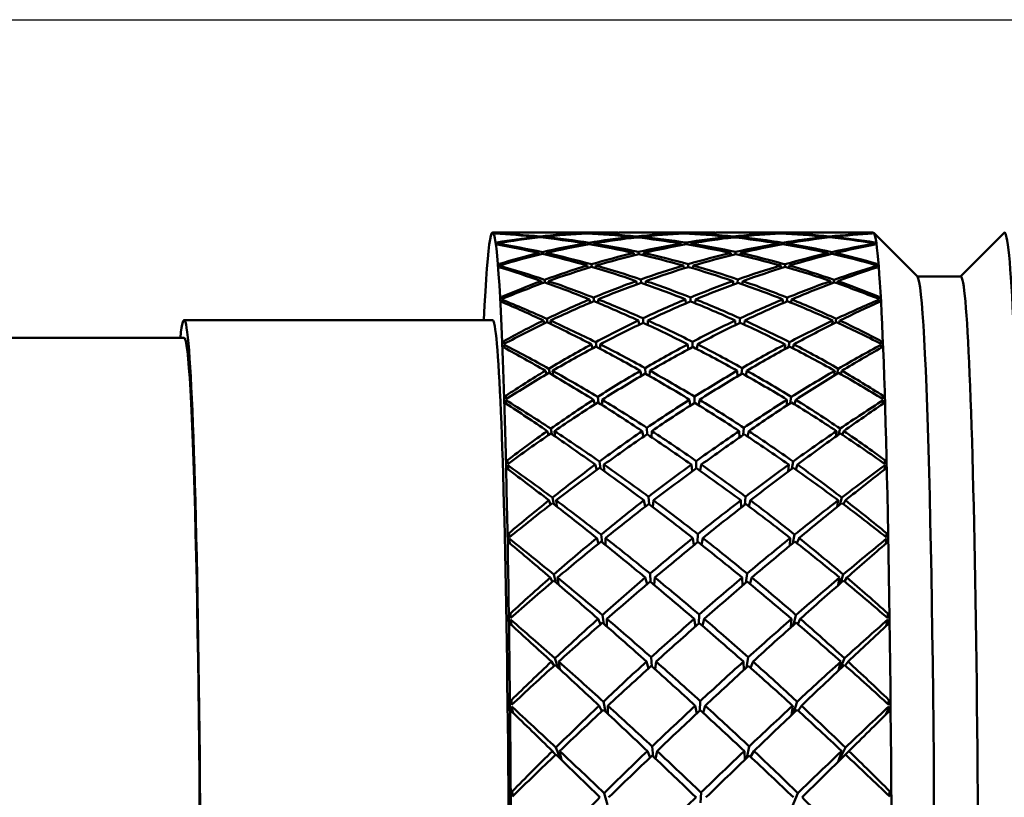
# Model space of a CAD drawing. Header units: inches. Extents: x 0.1 to 33.9, y 0.6 to 21.4.
# Tile 17 of 82: x 11.817 to 12.38, y 11.112 to 11.556. Entities that reach past the tile are written whole.
import ezdxf

# ---------------------------------------------------------------- set-up
doc = ezdxf.new("R2010")
doc.units = ezdxf.units.IN
doc.header["$MEASUREMENT"] = 0
doc.layers.add('Dimension (ANSI)', color=7, linetype='Continuous', lineweight=25)
doc.layers.add('Visible (ANSI)', color=7, linetype='Continuous', lineweight=50)
doc.styles.add('Note Text (ANSI)', font='tahoma.ttf')
doc.dimstyles.new('Default (ANSI)', dxfattribs={"dimtxt": 0.12, "dimasz": 0.098425, "dimexe": 0.125, "dimexo": 0.0625, "dimgap": 0.031496, "dimtad": 0, "dimtih": 1, "dimtoh": 1, "dimrnd": 1e-08, "dimzin": 4, "dimdsep": 46, "dimtxsty": 'Note Text (ANSI)', "dimcen": 0.09, "dimdle": 0.393701, "dimclrd": 256, "dimclre": 256, "dimclrt": 256, "dimadec": 0, "dimazin": 1, "dimtfac": 1, "dimtofl": 0, "dimtmove": 0, "dimatfit": 3, "dimfxl": 1, "dimtolj": 1, "dimtzin": 4, "dimlwd": -1, "dimlwe": -1, "dimarcsym": 0})

# ---------------------------------------------------------------- blocks, each defined once
blk = doc.blocks.new('*D7')
at = {"layer": 'Defpoints', "color": 0, "transparency": 16777216}
for p in [(9.9454, 11.55637), (17.62616, 11.55637), (17.81611, 5.63787)]:
    blk.add_point(p, dxfattribs=at)
at = {"layer": 'Dimension (ANSI)', "transparency": 16777216}
for p, q in [((10.0079, 11.55637), (17.75116, 11.55637)), ((17.62616, 11.45795), (17.62616, 8.69112)), ((17.62616, 5.7363), (17.62616, 8.50313))]:
    blk.add_line(p, q, dxfattribs=at)
for points in [[(17.60975, 11.45795), (17.64256, 11.45795), (17.62616, 11.55637)], [(17.60975, 5.7363), (17.64256, 5.7363), (17.62616, 5.63787)]]:
    blk.add_solid(points, dxfattribs=at)
at = {"layer": 'Dimension (ANSI)', "transparency": 16777216, "insert": (17.47465, 8.65962), "char_height": 0.12, "attachment_point": 1, "style": 'Note Text (ANSI)'}
blk.add_mtext('\\A1;5.92', dxfattribs=at)
blk = doc.blocks.new('*D8')
at = {"layer": 'Defpoints', "color": 0, "transparency": 16777216}
for p in [(9.9454, 11.55637), (18.50004, 11.55637), (16.92524, 4.57587)]:
    blk.add_point(p, dxfattribs=at)
at = {"layer": 'Dimension (ANSI)', "transparency": 16777216}
for p, q in [((10.0079, 11.55637), (18.62504, 11.55637)), ((18.50004, 11.45795), (18.50004, 8.16036)), ((18.50004, 4.6743), (18.50004, 7.97189)), ((16.98774, 4.57587), (18.62504, 4.57587))]:
    blk.add_line(p, q, dxfattribs=at)
for points in [[(18.48364, 11.45795), (18.51645, 11.45795), (18.50004, 11.55637)], [(18.48364, 4.6743), (18.51645, 4.6743), (18.50004, 4.57587)]]:
    blk.add_solid(points, dxfattribs=at)
at = {"layer": 'Dimension (ANSI)', "transparency": 16777216, "insert": (18.34632, 8.12886), "char_height": 0.12, "attachment_point": 1, "style": 'Note Text (ANSI)'}
blk.add_mtext('\\A1;6.98', dxfattribs=at)

msp = doc.modelspace()

# ---------------------------------------------------------------- linework, layer by layer
at = {"layer": 'Visible (ANSI)'}
for p, q in [((12.10246, 11.43482), (12.08731, 11.43482)), ((12.12026, 11.43482), (12.10621, 11.43482)), ((12.11258, 11.43195), (12.11246, 11.4324)), ((12.11442, 11.43261), (12.11451, 11.43217)), ((12.11661, 11.43194), (12.11657, 11.4324)), ((12.15643, 11.43482), (12.12469, 11.43482)), ((12.13876, 11.43419), (12.13871, 11.43443)), ((12.1411, 11.43453), (12.14113, 11.43431)), ((12.14368, 11.43419), (12.14367, 11.43443)), ((12.17474, 11.43482), (12.16178, 11.43482)), ((12.16679, 11.43179), (12.16669, 11.4324)), ((12.16935, 11.43268), (12.16939, 11.43209)), ((12.17215, 11.43181), (12.17218, 11.4324)), ((12.21166, 11.43482), (12.18032, 11.43482)), ((12.19364, 11.43415), (12.19361, 11.43443)), ((12.19637, 11.4343), (12.19637, 11.43454)), ((12.19924, 11.43417), (12.19927, 11.43443)), ((12.2302, 11.43482), (12.21724, 11.43482)), ((12.22205, 11.4324), (12.22207, 11.43178)), ((12.2247, 11.43209), (12.22474, 11.43268)), ((12.22753, 11.4324), (12.22744, 11.43182)), ((12.26729, 11.43482), (12.23555, 11.43482)), ((12.2492, 11.43443), (12.2492, 11.43418)), ((12.25163, 11.43431), (12.25166, 11.43453)), ((12.25417, 11.43443), (12.25412, 11.4342)), ((12.28576, 11.43482), (12.27172, 11.43482)), ((12.27766, 11.4324), (12.27761, 11.43192)), ((12.27961, 11.43216), (12.2797, 11.43261)), ((12.28177, 11.4324), (12.28165, 11.43198)), ((12.30467, 11.43482), (12.28951, 11.43482)), ((12.30412, 11.43445), (12.30412, 11.43456)), ((12.30416, 11.43426), (12.30417, 11.43441)), ((12.32991, 11.40969), (12.30493, 11.43468)), ((12.35453, 11.40982), (12.37938, 11.43468)), ((12.09011, 11.42804), (12.09008, 11.42857)), ((12.14024, 11.4278), (12.14005, 11.42864)), ((12.14244, 11.42905), (12.14255, 11.42821)), ((12.14504, 11.42779), (12.14502, 11.42864)), ((12.19505, 11.42766), (12.19496, 11.42864)), ((12.19771, 11.42814), (12.19771, 11.4291)), ((12.20051, 11.4277), (12.20061, 11.42864)), ((12.25055, 11.42864), (12.25052, 11.42774)), ((12.25289, 11.42817), (12.253, 11.42905)), ((12.25552, 11.42864), (12.25533, 11.42784)), ((12.30544, 11.42873), (12.30547, 11.42921)), ((12.30547, 11.42801), (12.30551, 11.42857)), ((12.11405, 11.42225), (12.11379, 11.42317)), ((12.11576, 11.42364), (12.11594, 11.42266)), ((12.11799, 11.42218), (12.1179, 11.42317)), ((12.16823, 11.4219), (12.16802, 11.42317)), ((12.17068, 11.42378), (12.17076, 11.42252)), ((12.17345, 11.42191), (12.17351, 11.42317)), ((12.22338, 11.42317), (12.22342, 11.42185)), ((12.22599, 11.42248), (12.22608, 11.42378)), ((12.22887, 11.42317), (12.22866, 11.42196)), ((12.27899, 11.42317), (12.27889, 11.42212)), ((12.28083, 11.42261), (12.28103, 11.42364)), ((12.2831, 11.42317), (12.28284, 11.42229)), ((12.09145, 11.41496), (12.09139, 11.41587)), ((12.14168, 11.4146), (12.14137, 11.416)), ((12.14376, 11.41671), (12.14394, 11.41525)), ((12.14636, 11.41453), (12.14633, 11.416)), ((12.19643, 11.41434), (12.19627, 11.416)), ((12.19902, 11.41513), (12.19903, 11.4168)), ((12.20175, 11.41442), (12.20193, 11.416)), ((12.25186, 11.416), (12.25181, 11.41445)), ((12.25411, 11.41517), (12.25432, 11.41671)), ((12.25683, 11.416), (12.25651, 11.41467)), ((12.30673, 11.41615), (12.30679, 11.417)), ((12.30675, 11.4149), (12.30683, 11.41587)), ((12.11705, 11.40789), (12.11734, 11.40636)), ((12.17198, 11.40811), (12.17209, 11.40619)), ((12.22723, 11.4061), (12.22737, 11.40811)), ((12.282, 11.40627), (12.28233, 11.40789)), ((12.35465, 11.40982), (12.32978, 11.40982)), ((12.11548, 11.40582), (12.11508, 11.40716)), ((12.11933, 11.40564), (12.11919, 11.40716)), ((12.16962, 11.40529), (12.16932, 11.40716)), ((12.17471, 11.40528), (12.1748, 11.40716)), ((12.22468, 11.40716), (12.22473, 11.40518)), ((12.23016, 11.40716), (12.22984, 11.40538)), ((12.28028, 11.40716), (12.28011, 11.40556)), ((12.28439, 11.40716), (12.28399, 11.40588)), ((12.09274, 11.39523), (12.09266, 11.39651)), ((12.14307, 11.3948), (12.14263, 11.39669)), ((12.14503, 11.39771), (12.14529, 11.39561)), ((12.14764, 11.39464), (12.1476, 11.39669)), ((12.19776, 11.3944), (12.19754, 11.39669)), ((12.20028, 11.39547), (12.2003, 11.39784)), ((12.20293, 11.39452), (12.20319, 11.39669)), ((12.25313, 11.39669), (12.25304, 11.39452)), ((12.25527, 11.39549), (12.25559, 11.39771)), ((12.2581, 11.39669), (12.25763, 11.39489)), ((12.30797, 11.39692), (12.30806, 11.39811)), ((12.30797, 11.39515), (12.30809, 11.39651)), ((11.91119, 11.38482), (12.08731, 11.38482)), ((12.11829, 11.3856), (12.11869, 11.38352)), ((12.17322, 11.3859), (12.17337, 11.38334)), ((12.2284, 11.3832), (12.22861, 11.3859)), ((12.28309, 11.38339), (12.28356, 11.3856)), ((12.11684, 11.38293), (12.11632, 11.38464)), ((12.12061, 11.3826), (12.12043, 11.38464)), ((12.17096, 11.38222), (12.17055, 11.38464)), ((12.1759, 11.38217), (12.17603, 11.38464)), ((12.22591, 11.38464), (12.22598, 11.38203)), ((12.23139, 11.38464), (12.23094, 11.38234)), ((12.28152, 11.38464), (12.28127, 11.38248)), ((12.28563, 11.38464), (12.28508, 11.38301)), ((11.65635, 11.37482), (11.91119, 11.37482)), ((12.09396, 11.36916), (12.09385, 11.3708)), ((12.1444, 11.36871), (12.14383, 11.37104)), ((12.14623, 11.37233), (12.14658, 11.36961)), ((12.14884, 11.36842), (12.1488, 11.37104)), ((12.19902, 11.36817), (12.19873, 11.37104)), ((12.20147, 11.36949), (12.2015, 11.3725)), ((12.20403, 11.36832), (12.20439, 11.37104)), ((12.25433, 11.37104), (12.2542, 11.36826)), ((12.25635, 11.36944), (12.25679, 11.37233)), ((12.25929, 11.37104), (12.25868, 11.36882)), ((12.30911, 11.36904), (12.30929, 11.3708)), ((12.30914, 11.37134), (12.30926, 11.37284)), ((12.11945, 11.35714), (12.11998, 11.35449)), ((12.17438, 11.35751), (12.17456, 11.35433)), ((12.22948, 11.35414), (12.22977, 11.35751)), ((12.28407, 11.35431), (12.28472, 11.35714)), ((12.11814, 11.35393), (12.11747, 11.35595)), ((12.12182, 11.35342), (12.12158, 11.35595)), ((12.17223, 11.35305), (12.17171, 11.35595)), ((12.17701, 11.35294), (12.17719, 11.35595)), ((12.22706, 11.35595), (12.22715, 11.35276)), ((12.23255, 11.35595), (12.23196, 11.3532)), ((12.28267, 11.35595), (12.28233, 11.35324)), ((12.28678, 11.35595), (12.28609, 11.35403)), ((12.09496, 11.33973), (12.09483, 11.3416)), ((12.14734, 11.34099), (12.14779, 11.33766)), ((12.20256, 11.33757), (12.20262, 11.34119)), ((12.25731, 11.33743), (12.2579, 11.34099)), ((12.31022, 11.33982), (12.31037, 11.3416)), ((12.0951, 11.33716), (12.09496, 11.33916)), ((12.14565, 11.33674), (12.14494, 11.33944)), ((12.14995, 11.3363), (12.1499, 11.33944)), ((12.2002, 11.33606), (12.19984, 11.33944)), ((12.20503, 11.33625), (12.2055, 11.33944)), ((12.25543, 11.33944), (12.25525, 11.33609)), ((12.2604, 11.33944), (12.25962, 11.33688)), ((12.31014, 11.337), (12.3104, 11.33916)), ((12.17544, 11.32339), (12.17567, 11.31963)), ((12.23044, 11.31938), (12.23083, 11.32339)), ((12.11934, 11.3193), (12.11853, 11.32156)), ((12.12051, 11.32295), (12.12121, 11.31973)), ((12.12294, 11.31854), (12.12264, 11.32156)), ((12.17341, 11.31825), (12.17276, 11.32156)), ((12.178, 11.31807), (12.17825, 11.32156)), ((12.22812, 11.32156), (12.22822, 11.31783)), ((12.23361, 11.32156), (12.23286, 11.31844)), ((12.28373, 11.32156), (12.28326, 11.3183)), ((12.28491, 11.31948), (12.28579, 11.32295)), ((12.28784, 11.32156), (12.28697, 11.31942)), ((12.09599, 11.30274), (12.09584, 11.30488)), ((12.09615, 11.29973), (12.09596, 11.30206)), ((12.14682, 11.29941), (12.14594, 11.30238)), ((12.14835, 11.30417), (12.14892, 11.30025)), ((12.15096, 11.29877), (12.15091, 11.30238)), ((12.20129, 11.29858), (12.20085, 11.30238)), ((12.20354, 11.30022), (12.20362, 11.3044)), ((12.20591, 11.29881), (12.2065, 11.30238)), ((12.25644, 11.30238), (12.25619, 11.29849)), ((12.25813, 11.29994), (12.25891, 11.30417)), ((12.26141, 11.30238), (12.26044, 11.29957)), ((12.31105, 11.29952), (12.3114, 11.30206)), ((12.31119, 11.30284), (12.31138, 11.30488)), ((12.17639, 11.28407), (12.17667, 11.27977)), ((12.23127, 11.27944), (12.23178, 11.28407)), ((12.11947, 11.28199), (12.12046, 11.27958)), ((12.12236, 11.27976), (12.12146, 11.28357)), ((12.12359, 11.28199), (12.12397, 11.27851)), ((12.1745, 11.27838), (12.17371, 11.28199)), ((12.17887, 11.2781), (12.17919, 11.28199)), ((12.22907, 11.28199), (12.22918, 11.27781)), ((12.23455, 11.28199), (12.23362, 11.2786)), ((12.28404, 11.27819), (12.28468, 11.28199)), ((12.28673, 11.28357), (12.28556, 11.27941)), ((12.28773, 11.27971), (12.28879, 11.28199)), ((12.0969, 11.26088), (12.09673, 11.26325)), ((12.14996, 11.25795), (12.14924, 11.26246)), ((12.20439, 11.25804), (12.20451, 11.26271)), ((12.2598, 11.26246), (12.25876, 11.25755)), ((12.31204, 11.26101), (12.31227, 11.26325)), ((12.09708, 11.25746), (12.09684, 11.2601)), ((12.14682, 11.26047), (12.14789, 11.25731)), ((12.15179, 11.26047), (12.15184, 11.25643)), ((12.20227, 11.25632), (12.20173, 11.26047)), ((12.20663, 11.2566), (12.20738, 11.26047)), ((12.25698, 11.25607), (12.25732, 11.26047)), ((12.2611, 11.2575), (12.26229, 11.26047)), ((12.31178, 11.25715), (12.3118, 11.25721)), ((12.3118, 11.25721), (12.31179, 11.25716)), ((12.3118, 11.25721), (12.31228, 11.2601)), ((12.12347, 11.23517), (12.12228, 11.23963)), ((12.17755, 11.23538), (12.17721, 11.24017)), ((12.2326, 11.24017), (12.23193, 11.23495)), ((12.28756, 11.23963), (12.28593, 11.23466)), ((12.12029, 11.23789), (12.12147, 11.23541)), ((12.1244, 11.23789), (12.1249, 11.23395)), ((12.17453, 11.23789), (12.1755, 11.23408)), ((12.18001, 11.23789), (12.17958, 11.23368)), ((12.23001, 11.23331), (12.22988, 11.23789)), ((12.2342, 11.23434), (12.23537, 11.23789)), ((12.28462, 11.23351), (12.28549, 11.23789)), ((12.28832, 11.23556), (12.2896, 11.23789)), ((12.09768, 11.21482), (12.09749, 11.21737)), ((12.15092, 11.21141), (12.14999, 11.21651)), ((12.20509, 11.21168), (12.20527, 11.21679)), ((12.26055, 11.21651), (12.25914, 11.21085)), ((12.31274, 11.21497), (12.31303, 11.21737)), ((12.09784, 11.21165), (12.09759, 11.21395)), ((12.09784, 11.21165), (12.09805, 11.21087)), ((12.0979, 11.211), (12.09784, 11.21165)), ((12.09796, 11.21095), (12.09794, 11.2113)), ((12.14757, 11.21434), (12.14887, 11.21113)), ((12.15254, 11.21434), (12.15259, 11.20995)), ((12.20316, 11.20997), (12.20248, 11.21434)), ((12.20716, 11.21032), (12.20813, 11.21434)), ((12.2576, 11.20946), (12.25807, 11.21434)), ((12.26157, 11.21135), (12.26304, 11.21434)), ((12.31207, 11.21033), (12.31253, 11.21165)), ((12.31219, 11.21044), (12.31224, 11.2108)), ((12.31253, 11.21165), (12.31234, 11.21058)), ((12.31253, 11.21165), (12.31303, 11.21395)), ((12.12097, 11.18993), (12.1224, 11.1875)), ((12.12461, 11.18658), (12.12296, 11.1918)), ((12.12508, 11.18993), (12.12576, 11.18552)), ((12.17641, 11.18607), (12.1752, 11.18993)), ((12.1779, 11.19239), (12.17832, 11.18714)), ((12.18011, 11.18553), (12.18068, 11.18993)), ((12.23056, 11.18993), (12.23071, 11.18505)), ((12.23237, 11.18657), (12.23329, 11.19239)), ((12.23604, 11.18993), (12.23458, 11.18638)), ((12.28489, 11.18486), (12.28617, 11.18993)), ((12.28824, 11.1918), (12.28587, 11.18578)), ((12.28872, 11.18767), (12.29028, 11.18993)), ((12.09832, 11.16529), (12.0981, 11.16797)), ((12.1506, 11.16705), (12.15186, 11.1613)), ((12.20563, 11.16185), (12.20588, 11.16735)), ((12.25911, 11.16044), (12.26116, 11.16705)), ((12.31329, 11.16547), (12.31364, 11.16797)), ((12.09844, 11.16266), (12.09819, 11.16433)), ((12.09844, 11.16266), (12.09914, 11.16056)), ((12.09862, 11.16106), (12.09844, 11.16266)), ((12.09866, 11.16103), (12.09856, 11.16229)), ((12.09868, 11.16101), (12.09868, 11.16101)), ((12.09868, 11.16101), (12.09868, 11.16101)), ((12.09868, 11.161), (12.09868, 11.16101)), ((12.14978, 11.16163), (12.14817, 11.16474)), ((12.1532, 11.16005), (12.15314, 11.16474)), ((12.20395, 11.16029), (12.20308, 11.16474)), ((12.20747, 11.16072), (12.20873, 11.16474)), ((12.25867, 11.16474), (12.25798, 11.15936)), ((12.26364, 11.16474), (12.26182, 11.16188)), ((12.31172, 11.15954), (12.31313, 11.16266)), ((12.31264, 11.16101), (12.31191, 11.15973)), ((12.3124, 11.16022), (12.31264, 11.16101)), ((12.31256, 11.16038), (12.31278, 11.16189)), ((12.31256, 11.16037), (12.31264, 11.16101)), ((12.31313, 11.16266), (12.31261, 11.16042)), ((12.31313, 11.16266), (12.31363, 11.16433)), ((12.12326, 11.13665), (12.12149, 11.13888)), ((12.12349, 11.14086), (12.12601, 11.13449)), ((12.12662, 11.13389), (12.1256, 11.13888)), ((12.17729, 11.13516), (12.17572, 11.13888)), ((12.17843, 11.14147), (12.17898, 11.13581)), ((12.18041, 11.13445), (12.18121, 11.13888)), ((12.23108, 11.13888), (12.23128, 11.1338)), ((12.2325, 11.13498), (12.23382, 11.14147)), ((12.23657, 11.13888), (12.23468, 11.13552)), ((12.28669, 11.13888), (12.28457, 11.13272)), ((12.28482, 11.13297), (12.28877, 11.14086)), ((12.2908, 11.13888), (12.28888, 11.13683)), ((12.09881, 11.11307), (12.09855, 11.11582)), ((12.20596, 11.10933), (12.20633, 11.11517)), ((12.31365, 11.11328), (12.31409, 11.11582)), ((12.15105, 11.11486), (12.15294, 11.10822)), ((12.25826, 11.10668), (12.26161, 11.11486))]:
    msp.add_line(p, q, dxfattribs=at)
for centre, major_axis, ratio, start_param, end_param in [((12.08731, 10.99387), (0, -0.44094), 0.024389, 5.802346, 9.905617), ((12.37965, 10.99387), (0, -0.44094), 0.024389, 6.258786, 9.449177), ((12.23675, 10.99387), (-0.3428, 0.36421), 0.725071, 5.679876, 5.71827), ((12.11814, 10.99387), (-0.0302, 0.44094), 0.038742, 6.239672, 6.246597), ((12.15522, 10.99387), (0.29658, -0.35303), 0.890839, 2.49912, 2.53998), ((12.11814, 10.99387), (-0.02951, 0.44094), 0.004166, 6.233066, 6.239991), ((12.15522, 10.99387), (-0.36968, 0.31872), 0.82424, 5.420291, 5.477349), ((12.23675, 10.99387), (0.38355, -0.357), 0.674772, 2.409605, 2.464484), ((12.23675, 10.99387), (-0.31826, 0.35359), 0.8278, 5.747544, 5.802424), ((12.15522, 10.99387), (-0.14083, -0.41901), 0.975208, 3.5678, 3.624858), ((12.23675, 10.99387), (-0.31826, 0.35359), 0.8278, 5.684713, 5.742799), ((12.23675, 10.99387), (0.38355, -0.357), 0.674772, 2.346773, 2.404859), ((12.15522, 10.99387), (-0.14083, -0.41901), 0.975208, 3.505901, 3.563054), ((12.15522, 10.99387), (-0.36968, 0.31872), 0.82424, 5.358392, 5.415545), ((12.23675, 10.99387), (0.37327, -0.33514), 0.767703, 2.392284, 2.434172), ((12.15522, 10.99387), (-0.38634, 0.25592), 0.929429, 5.295394, 5.336581), ((12.23675, 10.99387), (-0.31826, 0.35359), 0.8278, 5.636585, 5.679035), ((12.23675, 10.99387), (0.37327, -0.33514), 0.767703, 2.329452, 2.386606), ((12.23675, 10.99387), (-0.26127, 0.36615), 0.940387, 5.796901, 5.854055), ((12.15522, 10.99387), (-0.14083, -0.41901), 0.975208, 3.458335, 3.500223), ((12.15522, 10.99387), (-0.38634, 0.25592), 0.929429, 5.233114, 5.289717), ((12.15522, 10.99387), (-0.30699, -0.35217), 0.864334, 3.898237, 3.954839), ((12.23675, 10.99387), (-0.26127, 0.36615), 0.940387, 5.734069, 5.790671), ((12.23675, 10.99387), (0.37327, -0.33514), 0.767703, 2.26662, 2.323222), ((12.15522, 10.99387), (-0.30699, -0.35217), 0.864334, 3.835588, 3.892008), ((12.15522, 10.99387), (-0.38634, 0.25592), 0.929429, 5.170465, 5.226885), ((12.23675, 10.99387), (0.37034, -0.30146), 0.868944, 2.281673, 2.323561), ((12.15522, 10.99387), (0.39372, 0.23995), 0.939612, 0.959916, 1.001572), ((12.23675, 10.99387), (-0.26127, 0.36615), 0.940387, 5.685691, 5.727657), ((12.23675, 10.99387), (0.37034, -0.30146), 0.868944, 2.218841, 2.27526), ((12.23675, 10.99387), (0.27295, 0.36072), 0.92912, 0.717492, 0.773911), ((12.15522, 10.99387), (-0.30699, -0.35217), 0.864334, 3.787288, 3.829176), ((12.15522, 10.99387), (0.39372, 0.23995), 0.939612, 0.896901, 0.953504), ((12.15522, 10.99387), (-0.33551, -0.36016), 0.758221, 3.867492, 3.924094), ((12.23675, 10.99387), (0.27295, 0.36072), 0.92912, 0.65466, 0.711262), ((12.23675, 10.99387), (0.37034, -0.30146), 0.868944, 2.156009, 2.212611), ((12.15522, 10.99387), (-0.33551, -0.36016), 0.758221, 3.804108, 3.861262), ((12.15522, 10.99387), (0.39372, 0.23995), 0.939612, 0.833518, 0.890672), ((12.23675, 10.99387), (-0.44208, 0.10544), 0.968506, 4.911955, 4.953843), ((12.15522, 10.99387), (0.36946, 0.31533), 0.83425, 0.737793, 0.779945), ((12.23675, 10.99387), (0.27295, 0.36072), 0.92912, 0.607543, 0.648982), ((12.23675, 10.99387), (-0.44208, 0.10544), 0.968506, 4.849123, 4.906277), ((12.23675, 10.99387), (0.32112, 0.35433), 0.817299, 0.742243, 0.799397), ((12.15522, 10.99387), (-0.33551, -0.36016), 0.758221, 3.756542, 3.79843), ((12.15522, 10.99387), (0.36946, 0.31533), 0.83425, 0.674029, 0.732115), ((12.15522, 10.99387), (-0.35592, -0.37278), 0.661721, 3.81453, 3.872616), ((12.23675, 10.99387), (0.32112, 0.35433), 0.817299, 0.68044, 0.737497), ((12.23675, 10.99387), (-0.44208, 0.10544), 0.968506, 4.787319, 4.844377), ((12.15522, 10.99387), (-0.35592, -0.37278), 0.661721, 3.754905, 3.809784), ((12.15522, 10.99387), (0.36946, 0.31533), 0.83425, 0.614404, 0.669283), ((12.23675, 10.99387), (-0.37354, -0.28798), 0.893926, 3.95985, 4.00071), ((12.15522, 10.99387), (0.37639, 0.34311), 0.73585, 0.645196, 0.683373), ((12.27384, 10.99387), (-0.03015, -0.44094), 0.009809, 3.101404, 3.108328), ((12.27384, 10.99387), (-0.02957, -0.44094), 0.044395, 3.094729, 3.101654), ((12.30467, 10.99387), (0, -0.44094), 0.024389, 0, 3.141593), ((12.11814, 10.99387), (-0.03074, 0.44094), 0.030093, 6.114564, 6.121488), ((12.11814, 10.99387), (-0.02816, 0.44094), 0.004027, 0.168322, 0.175247), ((12.15522, 10.99387), (-0.37738, 0.3453), 0.72667, 5.386357, 5.443415), ((12.23675, 10.99387), (0.39488, -0.37463), 0.588957, 2.355634, 2.410513), ((12.23675, 10.99387), (-0.26127, 0.36615), 0.940387, 5.859733, 5.917819), ((12.15522, 10.99387), (-0.30699, -0.35217), 0.864334, 3.960517, 4.017671), ((12.23675, 10.99387), (0.38355, -0.357), 0.674772, 2.283941, 2.341095), ((12.15522, 10.99387), (-0.36968, 0.31872), 0.82424, 5.296112, 5.352714), ((12.23675, 10.99387), (0.27295, 0.36072), 0.92912, 0.780323, 0.836925), ((12.15522, 10.99387), (-0.33551, -0.36016), 0.758221, 3.930507, 3.986926), ((12.23675, 10.99387), (0.37327, -0.33514), 0.767703, 2.203788, 2.260208), ((12.15522, 10.99387), (-0.38634, 0.25592), 0.929429, 5.107451, 5.164053), ((12.23675, 10.99387), (0.32112, 0.35433), 0.817299, 0.805075, 0.861677), ((12.15522, 10.99387), (-0.35592, -0.37278), 0.661721, 3.878294, 3.935448), ((12.23675, 10.99387), (0.37034, -0.30146), 0.868944, 2.093177, 2.150331), ((12.15522, 10.99387), (0.39372, 0.23995), 0.939612, 0.769754, 0.82784), ((12.23675, 10.99387), (0.34484, 0.36545), 0.715533, 0.762457, 0.819515), ((12.15522, 10.99387), (-0.3731, -0.38563), 0.57312, 3.823396, 3.878276), ((12.27384, 10.99387), (-0.03073, -0.44094), 0.01845, 2.976355, 2.983279), ((12.27384, 10.99387), (0.02824, 0.44094), 0.052608, 6.11105, 6.117975), ((12.23675, 10.99387), (-0.26127, 0.36615), 0.940387, 5.922565, 5.977444), ((12.15522, 10.99387), (-0.30699, -0.35217), 0.864334, 4.022417, 4.079475), ((12.23675, 10.99387), (0.39488, -0.37463), 0.588957, 2.292802, 2.350888), ((12.15522, 10.99387), (-0.37738, 0.3453), 0.72667, 5.324457, 5.381611), ((12.23675, 10.99387), (0.27295, 0.36072), 0.92912, 0.843155, 0.900309), ((12.15522, 10.99387), (-0.33551, -0.36016), 0.758221, 3.993156, 4.049758), ((12.23675, 10.99387), (0.38355, -0.357), 0.674772, 2.221109, 2.277712), ((12.15522, 10.99387), (-0.36968, 0.31872), 0.82424, 5.233462, 5.289882), ((12.23675, 10.99387), (0.32112, 0.35433), 0.817299, 0.867907, 0.924326), ((12.15522, 10.99387), (-0.35592, -0.37278), 0.661721, 3.941677, 3.99828), ((12.23675, 10.99387), (0.37327, -0.33514), 0.767703, 2.140956, 2.197559), ((12.15522, 10.99387), (-0.38634, 0.25592), 0.929429, 5.044067, 5.101221), ((12.23675, 10.99387), (0.34484, 0.36545), 0.715533, 0.824261, 0.881415), ((12.15522, 10.99387), (-0.3731, -0.38563), 0.57312, 3.883021, 3.941107), ((12.23675, 10.99387), (0.37034, -0.30146), 0.868944, 2.031373, 2.088431), ((12.15522, 10.99387), (0.39372, 0.23995), 0.939612, 0.710129, 0.765008), ((12.11814, 10.99387), (-0.03081, 0.44094), 0.021358, 5.989506, 5.99643), ((12.11814, 10.99387), (-0.02637, 0.44094), 0.011782, 0.293539, 0.300463), ((12.15522, 10.99387), (-0.38843, 0.36499), 0.636976, 5.336152, 5.39321), ((12.23675, 10.99387), (0.40576, -0.3896), 0.508954, 2.298134, 2.353013), ((12.23675, 10.99387), (0.27295, 0.36072), 0.92912, 0.905987, 0.964073), ((12.15522, 10.99387), (-0.33551, -0.36016), 0.758221, 4.055436, 4.11259), ((12.23675, 10.99387), (0.39488, -0.37463), 0.588957, 2.22997, 2.287124), ((12.15522, 10.99387), (-0.37738, 0.3453), 0.72667, 5.262177, 5.31878), ((12.23675, 10.99387), (0.32112, 0.35433), 0.817299, 0.930739, 0.987341), ((12.15522, 10.99387), (-0.35592, -0.37278), 0.661721, 4.004692, 4.061111), ((12.23675, 10.99387), (0.38355, -0.357), 0.674772, 2.158278, 2.214697), ((12.15522, 10.99387), (-0.36968, 0.31872), 0.82424, 5.170448, 5.22705), ((12.23675, 10.99387), (0.34484, 0.36545), 0.715533, 0.887093, 0.943695), ((12.15522, 10.99387), (-0.3731, -0.38563), 0.57312, 3.946785, 4.003939), ((12.23675, 10.99387), (0.37327, -0.33514), 0.767703, 2.078125, 2.135279), ((12.15522, 10.99387), (-0.38634, 0.25592), 0.929429, 4.980303, 5.038389), ((12.23675, 10.99387), (0.36364, 0.37837), 0.622644, 0.833481, 0.890539), ((12.15522, 10.99387), (-0.38807, -0.39767), 0.490906, 3.889514, 3.944394), ((12.27384, 10.99387), (-0.03082, -0.44094), 0.027184, 2.851305, 2.85823), ((12.27384, 10.99387), (0.02646, 0.44094), 0.060386, 5.985641, 5.992566), ((11.91119, 10.99387), (0, 0.39094), 0.024389, 2.914926, 6.509852), ((12.32966, 10.99387), (0, -0.41594), 0.024389, 0.024399, 3.117193), ((12.35465, 10.99387), (0, -0.41594), 0.024389, 0, 3.141593), ((12.23675, 10.99387), (0.27295, 0.36072), 0.92912, 0.968819, 1.023698), ((12.15522, 10.99387), (-0.33551, -0.36016), 0.758221, 4.117335, 4.174393), ((12.23675, 10.99387), (0.40576, -0.3896), 0.508954, 2.235302, 2.293388), ((12.15522, 10.99387), (-0.38843, 0.36499), 0.636976, 5.274252, 5.331406), ((12.23675, 10.99387), (0.32112, 0.35433), 0.817299, 0.993571, 1.050725), ((12.15522, 10.99387), (-0.35592, -0.37278), 0.661721, 4.067341, 4.123943), ((12.23675, 10.99387), (0.39488, -0.37463), 0.588957, 2.167139, 2.223741), ((12.15522, 10.99387), (-0.37738, 0.3453), 0.72667, 5.199528, 5.255948), ((12.23675, 10.99387), (0.34484, 0.36545), 0.715533, 0.949925, 1.006344), ((12.15522, 10.99387), (-0.3731, -0.38563), 0.57312, 4.010169, 4.066771), ((12.23675, 10.99387), (0.38355, -0.357), 0.674772, 2.095446, 2.152048), ((12.15522, 10.99387), (-0.36968, 0.31872), 0.82424, 5.107064, 5.164218), ((12.23675, 10.99387), (0.36364, 0.37837), 0.622644, 0.895285, 0.952439), ((12.15522, 10.99387), (-0.38807, -0.39767), 0.490906, 3.949139, 4.007225), ((12.23675, 10.99387), (0.37327, -0.33514), 0.767703, 2.016321, 2.073379), ((12.15522, 10.99387), (-0.38634, 0.25592), 0.929429, 4.920678, 4.975557), ((12.11814, 10.99387), (-0.0304, 0.44094), 0.012671, 5.864461, 5.871385), ((12.11814, 10.99387), (-0.02417, 0.44094), 0.018976, 0.418867, 0.425792), ((12.15522, 10.99387), (-0.39967, 0.38136), 0.553817, 5.280335, 5.337393), ((12.23675, 10.99387), (0.32112, 0.35433), 0.817299, 1.056403, 1.114489), ((12.15522, 10.99387), (-0.38843, 0.36499), 0.636976, 5.211972, 5.268574), ((12.23675, 10.99387), (0.34484, 0.36545), 0.715533, 1.012757, 1.069359), ((12.15522, 10.99387), (-0.37738, 0.3453), 0.72667, 5.136514, 5.193116), ((12.23675, 10.99387), (0.36364, 0.37837), 0.622644, 0.958117, 1.014719), ((12.15522, 10.99387), (-0.36968, 0.31872), 0.82424, 5.0433, 5.101386), ((12.23675, 10.99387), (0.3798, 0.39095), 0.536965, 0.900731, 0.957789), ((12.27384, 10.99387), (-0.03043, -0.44094), 0.035877, 2.726218, 2.733142), ((12.27384, 10.99387), (0.02427, 0.44094), 0.067608, 5.860075, 5.866999), ((12.23675, 10.99387), (-0.4156, 0.40243), 0.43365, 5.380416, 5.435295), ((12.15522, 10.99387), (-0.35592, -0.37278), 0.661721, 4.129621, 4.186775), ((12.23675, 10.99387), (0.40576, -0.3896), 0.508954, 2.17247, 2.229624), ((12.15522, 10.99387), (-0.3731, -0.38563), 0.57312, 4.073184, 4.129603), ((12.23675, 10.99387), (0.39488, -0.37463), 0.588957, 2.104307, 2.160726), ((12.15522, 10.99387), (-0.38807, -0.39767), 0.490906, 4.012903, 4.070057), ((12.23675, 10.99387), (0.38355, -0.357), 0.674772, 2.032614, 2.089768), ((12.15522, 10.99387), (-0.40113, -0.4085), 0.413839, 3.954409, 4.009288), ((12.08731, 10.99387), (0, -0.39094), 0.024389, 0, 3.141593), ((12.23675, 10.99387), (0.32112, 0.35433), 0.817299, 1.119234, 1.174114), ((12.15522, 10.99387), (-0.35592, -0.37278), 0.661721, 4.191521, 4.248579), ((12.23675, 10.99387), (-0.4156, 0.40243), 0.43365, 5.317584, 5.37567), ((12.15522, 10.99387), (-0.39967, 0.38136), 0.553817, 5.218435, 5.275589), ((12.23675, 10.99387), (0.34484, 0.36545), 0.715533, 1.075589, 1.132742), ((12.15522, 10.99387), (-0.3731, -0.38563), 0.57312, 4.135833, 4.192435), ((12.23675, 10.99387), (0.40576, -0.3896), 0.508954, 2.109639, 2.166241), ((12.15522, 10.99387), (-0.38843, 0.36499), 0.636976, 5.149323, 5.205742), ((12.23675, 10.99387), (0.36364, 0.37837), 0.622644, 1.020948, 1.077368), ((12.15522, 10.99387), (-0.38807, -0.39767), 0.490906, 4.076287, 4.132889), ((12.23675, 10.99387), (0.39488, -0.37463), 0.588957, 2.041475, 2.098077), ((12.15522, 10.99387), (-0.37738, 0.3453), 0.72667, 5.07313, 5.130284), ((12.23675, 10.99387), (0.3798, 0.39095), 0.536965, 0.962535, 1.019689), ((12.15522, 10.99387), (-0.40113, -0.4085), 0.413839, 4.014034, 4.07212), ((12.23675, 10.99387), (0.38355, -0.357), 0.674772, 1.97081, 2.027868), ((12.15522, 10.99387), (-0.36968, 0.31872), 0.82424, 4.983675, 5.038554), ((11.91119, 10.99387), (0, 0.38094), 0.024389, 3.141593, 6.283185), ((12.11814, 10.99387), (-0.02951, 0.44094), 0.004166, 5.739392, 5.746316), ((12.11814, 10.99387), (-0.02158, 0.44094), 0.025495, 0.544323, 0.551248), ((12.15522, 10.99387), (-0.41015, 0.39538), 0.475966, 5.221922, 5.27898), ((12.23675, 10.99387), (-0.42414, 0.41333), 0.362107, 5.320046, 5.374925), ((12.23675, 10.99387), (0.34484, 0.36545), 0.715533, 1.13842, 1.196506), ((12.15522, 10.99387), (-0.3731, -0.38563), 0.57312, 4.198113, 4.255267), ((12.23675, 10.99387), (-0.4156, 0.40243), 0.43365, 5.254752, 5.311906), ((12.15522, 10.99387), (-0.39967, 0.38136), 0.553817, 5.156155, 5.212757), ((12.23675, 10.99387), (0.36364, 0.37837), 0.622644, 1.08378, 1.140382), ((12.15522, 10.99387), (-0.38807, -0.39767), 0.490906, 4.139302, 4.195721), ((12.23675, 10.99387), (0.40576, -0.3896), 0.508954, 2.046807, 2.103226), ((12.15522, 10.99387), (-0.38843, 0.36499), 0.636976, 5.086309, 5.142911), ((12.23675, 10.99387), (0.3798, 0.39095), 0.536965, 1.025367, 1.081969), ((12.15522, 10.99387), (-0.40113, -0.4085), 0.413839, 4.077798, 4.134952), ((12.23675, 10.99387), (0.39488, -0.37463), 0.588957, 1.978643, 2.035797), ((12.15522, 10.99387), (-0.37738, 0.3453), 0.72667, 5.009366, 5.067452), ((12.23675, 10.99387), (0.39393, 0.4025), 0.457108, 0.966233, 1.023291), ((12.15522, 10.99387), (-0.4124, -0.41793), 0.340899, 4.01858, 4.07346), ((12.27384, 10.99387), (-0.02957, -0.44094), 0.044395, 2.601055, 2.60798), ((12.27384, 10.99387), (0.02169, 0.44094), 0.074157, 5.734337, 5.741262), ((12.23675, 10.99387), (0.34484, 0.36545), 0.715533, 1.201252, 1.256131), ((12.15522, 10.99387), (-0.3731, -0.38563), 0.57312, 4.260012, 4.31707), ((12.23675, 10.99387), (-0.42414, 0.41333), 0.362107, 5.257214, 5.3153), ((12.15522, 10.99387), (-0.41015, 0.39538), 0.475966, 5.160022, 5.217176), ((12.23675, 10.99387), (0.36364, 0.37837), 0.622644, 1.146612, 1.203766), ((12.15522, 10.99387), (-0.38807, -0.39767), 0.490906, 4.201951, 4.258553), ((12.23675, 10.99387), (-0.4156, 0.40243), 0.43365, 5.19192, 5.248522), ((12.15522, 10.99387), (-0.39967, 0.38136), 0.553817, 5.093506, 5.149925), ((12.23675, 10.99387), (0.3798, 0.39095), 0.536965, 1.088199, 1.144618), ((12.15522, 10.99387), (-0.40113, -0.4085), 0.413839, 4.141181, 4.197783), ((12.23675, 10.99387), (0.40576, -0.3896), 0.508954, 1.983975, 2.040577), ((12.15522, 10.99387), (-0.38843, 0.36499), 0.636976, 5.022925, 5.080079), ((12.23675, 10.99387), (0.39393, 0.4025), 0.457108, 1.028037, 1.085191), ((12.15522, 10.99387), (-0.4124, -0.41793), 0.340899, 4.078205, 4.136291), ((12.23675, 10.99387), (0.39488, -0.37463), 0.588957, 1.916839, 1.973897), ((12.15522, 10.99387), (-0.37738, 0.3453), 0.72667, 4.949741, 5.00462), ((12.11814, 10.99387), (-0.02816, 0.44094), 0.004027, 0.661997, 0.668921), ((12.27384, 10.99387), (0.02824, 0.44094), 0.052608, 5.617376, 5.624301), ((12.11814, 10.99387), (-0.01865, 0.44094), 0.031237, 0.669913, 0.676838), ((12.15522, 10.99387), (-0.41946, 0.40736), 0.402389, 5.162091, 5.219149), ((12.23675, 10.99387), (-0.43122, 0.42239), 0.29353, 5.258998, 5.313877), ((12.23675, 10.99387), (0.36364, 0.37837), 0.622644, 1.209444, 1.26753), ((12.15522, 10.99387), (-0.38807, -0.39767), 0.490906, 4.264231, 4.321385), ((12.23675, 10.99387), (-0.42414, 0.41333), 0.362107, 5.194382, 5.251536), ((12.15522, 10.99387), (-0.41015, 0.39538), 0.475966, 5.097742, 5.154344), ((12.23675, 10.99387), (0.3798, 0.39095), 0.536965, 1.151031, 1.207633), ((12.15522, 10.99387), (-0.40113, -0.4085), 0.413839, 4.204196, 4.260615), ((12.23675, 10.99387), (-0.4156, 0.40243), 0.43365, 5.129088, 5.185508), ((12.15522, 10.99387), (-0.39967, 0.38136), 0.553817, 5.030491, 5.087093), ((12.23675, 10.99387), (0.39393, 0.4025), 0.457108, 1.090869, 1.147471), ((12.15522, 10.99387), (-0.4124, -0.41793), 0.340899, 4.141969, 4.199123), ((12.23675, 10.99387), (0.40576, -0.3896), 0.508954, 1.921143, 1.978297), ((12.15522, 10.99387), (-0.38843, 0.36499), 0.636976, 4.959161, 5.017247), ((12.23675, 10.99387), (-0.4062, -0.41275), 0.381935, 4.172367, 4.229425), ((12.15522, 10.99387), (-0.42191, -0.42584), 0.271233, 4.08228, 4.137159), ((12.27384, 10.99387), (0.01876, 0.44094), 0.079928, 5.608426, 5.615351), ((12.23675, 10.99387), (0.36364, 0.37837), 0.622644, 1.272276, 1.327155), ((12.15522, 10.99387), (-0.38807, -0.39767), 0.490906, 4.32613, 4.383188), ((12.23675, 10.99387), (-0.43122, 0.42239), 0.29353, 5.196166, 5.254252), ((12.15522, 10.99387), (-0.41946, 0.40736), 0.402389, 5.100191, 5.157345), ((12.23675, 10.99387), (0.3798, 0.39095), 0.536965, 1.213862, 1.271016), ((12.15522, 10.99387), (-0.40113, -0.4085), 0.413839, 4.266845, 4.323447), ((12.23675, 10.99387), (-0.42414, 0.41333), 0.362107, 5.13155, 5.188153), ((12.15522, 10.99387), (-0.41015, 0.39538), 0.475966, 5.035093, 5.091512), ((12.23675, 10.99387), (0.39393, 0.4025), 0.457108, 1.153701, 1.21012), ((12.15522, 10.99387), (-0.4124, -0.41793), 0.340899, 4.205353, 4.261955), ((12.23675, 10.99387), (-0.4156, 0.40243), 0.43365, 5.066256, 5.122858), ((12.15522, 10.99387), (-0.39967, 0.38136), 0.553817, 4.967108, 5.024262), ((12.23675, 10.99387), (-0.4062, -0.41275), 0.381935, 4.234171, 4.291325), ((12.15522, 10.99387), (-0.42191, -0.42584), 0.271233, 4.141905, 4.199991), ((12.23675, 10.99387), (0.40576, -0.3896), 0.508954, 1.859339, 1.916397), ((12.15522, 10.99387), (-0.38843, 0.36499), 0.636976, 4.899536, 4.954415), ((12.11814, 10.99387), (-0.02637, 0.44094), 0.011782, 0.787213, 0.794137), ((12.11814, 10.99387), (-0.01543, 0.44094), 0.036107, 0.795635, 0.802559), ((12.15522, 10.99387), (-0.42738, 0.41746), 0.332216, 5.101395, 5.158453), ((12.23675, 10.99387), (0.3798, 0.39095), 0.536965, 1.276694, 1.33478), ((12.15522, 10.99387), (-0.40113, -0.4085), 0.413839, 4.329125, 4.386279), ((12.23675, 10.99387), (-0.43122, 0.42239), 0.29353, 5.133334, 5.190488), ((12.15522, 10.99387), (-0.41946, 0.40736), 0.402389, 5.037911, 5.094513), ((12.23675, 10.99387), (0.39393, 0.4025), 0.457108, 1.216533, 1.273135), ((12.15522, 10.99387), (-0.41015, 0.39538), 0.475966, 4.972078, 5.02868), ((12.23675, 10.99387), (-0.4062, -0.41275), 0.381935, 4.297002, 4.353605), ((12.15522, 10.99387), (-0.42191, -0.42584), 0.271233, 4.205669, 4.262823), ((12.23675, 10.99387), (-0.4156, 0.40243), 0.43365, 5.003424, 5.060578), ((12.15522, 10.99387), (-0.39967, 0.38136), 0.553817, 4.903344, 4.96143), ((12.23675, 10.99387), (-0.41671, -0.42153), 0.310503, 4.236313, 4.293371), ((12.27384, 10.99387), (0.02646, 0.44094), 0.060386, 5.491967, 5.498892), ((12.27384, 10.99387), (0.01552, 0.44094), 0.084825, 5.482349, 5.489274), ((12.23675, 10.99387), (-0.43673, 0.42963), 0.22723, 5.197483, 5.252362), ((12.15522, 10.99387), (-0.4124, -0.41793), 0.340899, 4.268368, 4.324787), ((12.23675, 10.99387), (-0.42414, 0.41333), 0.362107, 5.068719, 5.125138), ((12.15522, 10.99387), (-0.42968, -0.43214), 0.204107, 4.145644, 4.200523), ((12.23675, 10.99387), (0.3798, 0.39095), 0.536965, 1.339526, 1.394405), ((12.15522, 10.99387), (-0.40113, -0.4085), 0.413839, 4.391025, 4.448083), ((12.23675, 10.99387), (-0.43673, 0.42963), 0.22723, 5.134651, 5.192737), ((12.15522, 10.99387), (-0.42738, 0.41746), 0.332216, 5.039495, 5.096649), ((12.23675, 10.99387), (0.39393, 0.4025), 0.457108, 1.279365, 1.336519), ((12.15522, 10.99387), (-0.4124, -0.41793), 0.340899, 4.331017, 4.387619), ((12.23675, 10.99387), (-0.43122, 0.42239), 0.29353, 5.070503, 5.127105), ((12.15522, 10.99387), (-0.41946, 0.40736), 0.402389, 4.975262, 5.031681), ((12.23675, 10.99387), (-0.4062, -0.41275), 0.381935, 4.359834, 4.416254), ((12.15522, 10.99387), (-0.42191, -0.42584), 0.271233, 4.269053, 4.325655), ((12.23675, 10.99387), (-0.42414, 0.41333), 0.362107, 5.005887, 5.062489), ((12.15522, 10.99387), (-0.41015, 0.39538), 0.475966, 4.908694, 4.965848), ((12.23675, 10.99387), (-0.41671, -0.42153), 0.310503, 4.298116, 4.35527), ((12.15522, 10.99387), (-0.42968, -0.43214), 0.204107, 4.205269, 4.263355), ((12.23675, 10.99387), (-0.4156, 0.40243), 0.43365, 4.941621, 4.998679), ((12.15522, 10.99387), (-0.39967, 0.38136), 0.553817, 4.843719, 4.898598), ((12.11814, 10.99387), (-0.02417, 0.44094), 0.018976, 0.912541, 0.919466), ((12.27384, 10.99387), (0.02427, 0.44094), 0.067608, 5.3664, 5.373325), ((12.11814, 10.99387), (-0.01196, 0.44094), 0.040025, 0.921476, 0.928401), ((12.15522, 10.99387), (-0.43379, 0.42573), 0.2647, 5.040126, 5.097184), ((12.23675, 10.99387), (-0.44061, 0.43509), 0.162595, 5.135624, 5.190503), ((12.23675, 10.99387), (0.39393, 0.4025), 0.457108, 1.342196, 1.400283), ((12.15522, 10.99387), (-0.4124, -0.41793), 0.340899, 4.393297, 4.450451), ((12.23675, 10.99387), (-0.43673, 0.42963), 0.22723, 5.071819, 5.128973), ((12.15522, 10.99387), (-0.42738, 0.41746), 0.332216, 4.977215, 5.033817), ((12.23675, 10.99387), (-0.4062, -0.41275), 0.381935, 4.422666, 4.479268), ((12.15522, 10.99387), (-0.42191, -0.42584), 0.271233, 4.332067, 4.388486), ((12.23675, 10.99387), (-0.43122, 0.42239), 0.29353, 5.007671, 5.06409), ((12.15522, 10.99387), (-0.41946, 0.40736), 0.402389, 4.912247, 4.968849), ((12.23675, 10.99387), (-0.41671, -0.42153), 0.310503, 4.360948, 4.41755), ((12.15522, 10.99387), (-0.42968, -0.43214), 0.204107, 4.269032, 4.326186), ((12.23675, 10.99387), (-0.42414, 0.41333), 0.362107, 4.943055, 5.000209), ((12.15522, 10.99387), (-0.41015, 0.39538), 0.475966, 4.84493, 4.903017), ((12.23675, 10.99387), (-0.42547, -0.42875), 0.242016, 4.299855, 4.356913), ((12.15522, 10.99387), (-0.43571, -0.43677), 0.138884, 4.208748, 4.263628), ((12.27384, 10.99387), (0.01204, 0.44094), 0.088768, 5.356123, 5.363047), ((12.23675, 10.99387), (0.39393, 0.4025), 0.457108, 1.405028, 1.459908), ((12.15522, 10.99387), (-0.4124, -0.41793), 0.340899, 4.455196, 4.512254), ((12.23675, 10.99387), (-0.44061, 0.43509), 0.162595, 5.072792, 5.130878), ((12.15522, 10.99387), (-0.43379, 0.42573), 0.2647, 4.978226, 5.03538), ((12.23675, 10.99387), (-0.4062, -0.41275), 0.381935, 4.485498, 4.542652), ((12.15522, 10.99387), (-0.42191, -0.42584), 0.271233, 4.394716, 4.451318), ((12.23675, 10.99387), (-0.43673, 0.42963), 0.22723, 5.008987, 5.065589), ((12.15522, 10.99387), (-0.42738, 0.41746), 0.332216, 4.914566, 4.970985), ((12.23675, 10.99387), (-0.41671, -0.42153), 0.310503, 4.42378, 4.4802), ((12.15522, 10.99387), (-0.42968, -0.43214), 0.204107, 4.332416, 4.389018), ((12.23675, 10.99387), (-0.43122, 0.42239), 0.29353, 4.944839, 5.001441), ((12.15522, 10.99387), (-0.41946, 0.40736), 0.402389, 4.848863, 4.906017), ((12.23675, 10.99387), (-0.42547, -0.42875), 0.242016, 4.361659, 4.418813), ((12.15522, 10.99387), (-0.43571, -0.43677), 0.138884, 4.268373, 4.326459), ((12.23675, 10.99387), (-0.42414, 0.41333), 0.362107, 4.881251, 4.938309), ((12.15522, 10.99387), (-0.41015, 0.39538), 0.475966, 4.785305, 4.840185), ((12.11814, 10.99387), (-0.02158, 0.44094), 0.025495, 1.037997, 1.044922), ((12.27384, 10.99387), (0.02169, 0.44094), 0.074157, 5.240663, 5.247588), ((12.11814, 10.99387), (-0.0083, 0.44094), 0.042926, 1.047417, 1.054342), ((12.23675, 10.99387), (-0.44282, 0.43876), 0.099073, 5.073497, 5.128376), ((12.15522, 10.99387), (-0.4386, 0.4322), 0.199189, 4.97845, 5.035508), ((12.23675, 10.99387), (-0.4062, -0.41275), 0.381935, 4.54833, 4.606416), ((12.15522, 10.99387), (-0.42191, -0.42584), 0.271233, 4.456996, 4.51415), ((12.23675, 10.99387), (-0.44061, 0.43509), 0.162595, 5.00996, 5.067114), ((12.15522, 10.99387), (-0.43379, 0.42573), 0.2647, 4.915946, 4.972548), ((12.23675, 10.99387), (-0.41671, -0.42153), 0.310503, 4.486612, 4.543214), ((12.15522, 10.99387), (-0.42968, -0.43214), 0.204107, 4.395431, 4.45185), ((12.23675, 10.99387), (-0.43673, 0.42963), 0.22723, 4.946155, 5.002575), ((12.15522, 10.99387), (-0.42738, 0.41746), 0.332216, 4.851551, 4.908153), ((12.23675, 10.99387), (-0.42547, -0.42875), 0.242016, 4.424491, 4.481093), ((12.15522, 10.99387), (-0.43571, -0.43677), 0.138884, 4.332137, 4.389291), ((12.23675, 10.99387), (-0.43122, 0.42239), 0.29353, 4.882007, 4.939161), ((12.15522, 10.99387), (-0.41946, 0.40736), 0.402389, 4.785099, 4.843186), ((12.23675, 10.99387), (-0.43249, -0.43434), 0.175785, 4.3631, 4.420158), ((12.15522, 10.99387), (-0.44, -0.43971), 0.074986, 4.271638, 4.326517), ((12.27384, 10.99387), (0.00836, 0.44094), 0.091688, 5.229773, 5.236698), ((12.23675, 10.99387), (-0.4062, -0.41275), 0.381935, 4.611162, 4.666041), ((12.15522, 10.99387), (-0.42191, -0.42584), 0.271233, 4.518896, 4.575954), ((12.23675, 10.99387), (-0.44282, 0.43876), 0.099073, 5.010665, 5.068751), ((12.15522, 10.99387), (-0.4386, 0.4322), 0.199189, 4.916551, 4.973704), ((12.23675, 10.99387), (-0.41671, -0.42153), 0.310503, 4.549444, 4.606598), ((12.15522, 10.99387), (-0.43379, 0.42573), 0.2647, 4.853297, 4.909716), ((12.23675, 10.99387), (-0.42547, -0.42875), 0.242016, 4.487322, 4.543742), ((12.15522, 10.99387), (-0.42738, 0.41746), 0.332216, 4.788167, 4.845321), ((12.23675, 10.99387), (-0.43249, -0.43434), 0.175785, 4.424904, 4.482058), ((12.15522, 10.99387), (-0.44, -0.43971), 0.074986, 4.331263, 4.389349), ((12.23675, 10.99387), (-0.43122, 0.42239), 0.29353, 4.820203, 4.877261), ((12.15522, 10.99387), (-0.41946, 0.40736), 0.402389, 4.725474, 4.780354), ((12.15522, 10.99387), (-0.42968, -0.43214), 0.204107, 4.45808, 4.514682), ((12.23675, 10.99387), (-0.44061, 0.43509), 0.162595, 4.947128, 5.00373), ((12.15522, 10.99387), (-0.43571, -0.43677), 0.138884, 4.395521, 4.452123), ((12.23675, 10.99387), (-0.43673, 0.42963), 0.22723, 4.883323, 4.939926), ((12.11814, 10.99387), (-0.01865, 0.44094), 0.031237, 1.163587, 1.170512), ((12.27384, 10.99387), (0.01876, 0.44094), 0.079928, 5.114752, 5.121677), ((12.11814, 10.99387), (-0.00451, 0.44094), 0.044762, 1.173431, 1.180356), ((12.23675, 10.99387), (-0.44332, 0.44065), 0.036142, 5.011147, 5.066026), ((12.15522, 10.99387), (-0.44177, 0.43689), 0.135099, 4.916469, 4.973527), ((12.23675, 10.99387), (-0.41671, -0.42153), 0.310503, 4.612276, 4.670362), ((12.15522, 10.99387), (-0.42968, -0.43214), 0.204107, 4.52036, 4.577514), ((12.23675, 10.99387), (-0.44282, 0.43876), 0.099073, 4.947833, 5.004987), ((12.15522, 10.99387), (-0.4386, 0.4322), 0.199189, 4.854271, 4.910873), ((12.23675, 10.99387), (-0.42547, -0.42875), 0.242016, 4.550154, 4.606756), ((12.15522, 10.99387), (-0.43571, -0.43677), 0.138884, 4.458536, 4.514955), ((12.23675, 10.99387), (-0.44061, 0.43509), 0.162595, 4.884297, 4.940716), ((12.15522, 10.99387), (-0.43379, 0.42573), 0.2647, 4.790282, 4.846884), ((12.23675, 10.99387), (-0.43249, -0.43434), 0.175785, 4.487736, 4.544338), ((12.15522, 10.99387), (-0.44, -0.43971), 0.074986, 4.395027, 4.452181), ((12.23675, 10.99387), (-0.43673, 0.42963), 0.22723, 4.820492, 4.877646), ((12.15522, 10.99387), (-0.42738, 0.41746), 0.332216, 4.724403, 4.782489), ((12.23675, 10.99387), (-0.43777, -0.43825), 0.111201, 4.426108, 4.483166), ((12.15522, 10.99387), (-0.44255, -0.44091), 0.011882, 4.334332, 4.389211), ((12.27384, 10.99387), (0.00454, 0.44094), 0.093536, 5.103335, 5.11026), ((12.23675, 10.99387), (-0.41671, -0.42153), 0.310503, 4.675108, 4.729987), ((12.15522, 10.99387), (-0.44177, 0.43689), 0.135099, 4.854569, 4.911723), ((12.23675, 10.99387), (-0.42547, -0.42875), 0.242016, 4.612986, 4.67014), ((12.15522, 10.99387), (-0.4386, 0.4322), 0.199189, 4.791621, 4.848041), ((12.23675, 10.99387), (-0.43249, -0.43434), 0.175785, 4.550567, 4.606987), ((12.15522, 10.99387), (-0.43379, 0.42573), 0.2647, 4.726898, 4.784052), ((12.23675, 10.99387), (-0.43777, -0.43825), 0.111201, 4.487912, 4.545066), ((12.15522, 10.99387), (-0.42738, 0.41746), 0.332216, 4.664778, 4.719658), ((12.15522, 10.99387), (-0.42968, -0.43214), 0.204107, 4.58226, 4.639318), ((12.23675, 10.99387), (-0.44332, 0.44065), 0.036142, 4.948315, 5.006401), ((12.15522, 10.99387), (-0.43571, -0.43677), 0.138884, 4.521185, 4.577787), ((12.23675, 10.99387), (-0.44282, 0.43876), 0.099073, 4.885001, 4.941604), ((12.15522, 10.99387), (-0.44, -0.43971), 0.074986, 4.45841, 4.515012), ((12.23675, 10.99387), (-0.44061, 0.43509), 0.162595, 4.821465, 4.878067), ((12.15522, 10.99387), (-0.44255, -0.44091), 0.011882, 4.393957, 4.452043), ((12.23675, 10.99387), (-0.43673, 0.42963), 0.22723, 4.758688, 4.815746), ((12.11814, 10.99387), (-0.01543, 0.44094), 0.036107, 1.289309, 1.296233), ((12.27384, 10.99387), (0.01552, 0.44094), 0.084825, 4.988675, 4.995599), ((12.23675, 10.99387), (-0.42547, -0.42875), 0.242016, 4.675818, 4.733904), ((12.23675, 10.99387), (-0.43249, -0.43434), 0.175785, 4.613399, 4.670001), ((12.15522, 10.99387), (-0.43379, 0.42573), 0.2647, 4.663134, 4.72122)]:
    msp.add_ellipse(centre, major_axis=major_axis, ratio=ratio, start_param=start_param, end_param=end_param, dxfattribs=at)

# ---------------------------------------------------------------- dimensions: what is measured, and where the dimension line sits
at = {"layer": 'Dimension (ANSI)'}
for base, p1, override, picture, middle in [((17.62616, 11.55637), (17.81611, 5.63787), {"dimgap": 0.031496, "dimdec": 2, "dimse1": 1, "dimtol": 0, "dimlim": 0, "dimtp": 0, "dimtm": 0, "dimtdec": 2, "dimatfit": 1}, '*D7', (17.62616, 8.59712)), ((18.50004, 11.55637), (16.92524, 4.57587), {"dimgap": 0.031496, "dimdec": 2, "dimtol": 0, "dimlim": 0, "dimtp": 0, "dimtm": 0, "dimtdec": 2, "dimatfit": 1}, '*D8', (18.50004, 8.06612))]:
    dim = msp.add_linear_dim(base=base, p1=p1, p2=(9.9454, 11.55637), angle=90, dimstyle='Default (ANSI)', override=override, dxfattribs=at)
    dim.commit()
    dim.dimension.update_dxf_attribs({"geometry": picture, "text_midpoint": middle, "dimtype": 160})

doc.saveas('drawing.dxf')
